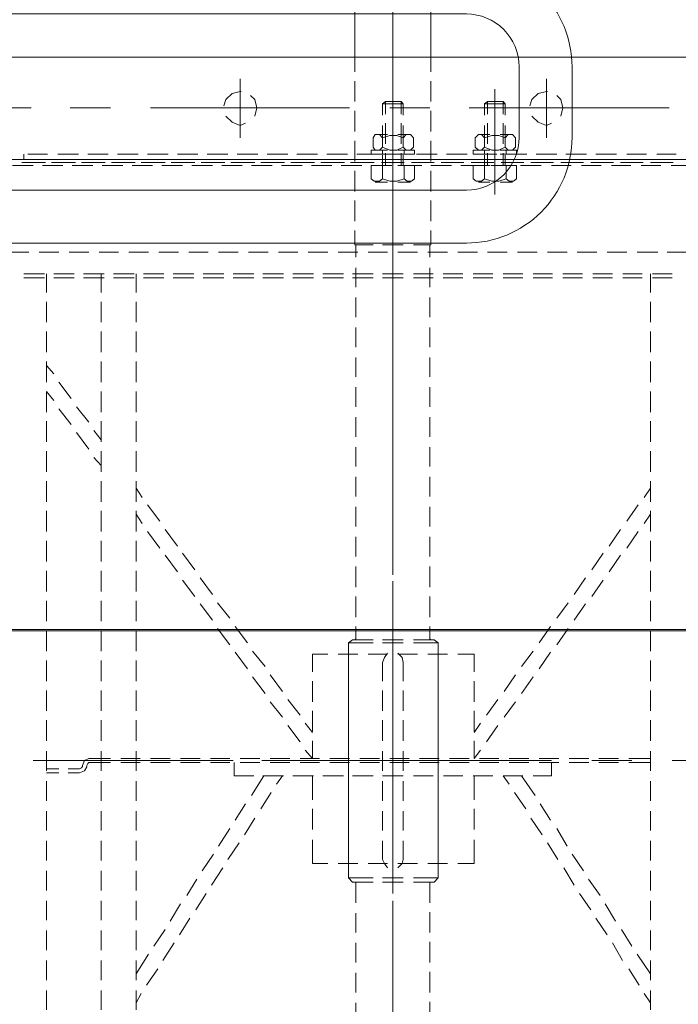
# Model space of a CAD drawing. Header units: millimetres. Extents: x -410 to 72073, y -3152 to 13830.
# Tile 45 of 92: x 15138 to 15325, y 5214 to 5493. Entities that reach past the tile are written whole.
import ezdxf
from ezdxf.enums import TextEntityAlignment as Align

# ---------------------------------------------------------------- set-up
doc = ezdxf.new("R2010")
doc.units = ezdxf.units.MM
for name, color, linetype, lineweight, true_color in [('A-CEILING-01', 7, 'Continuous', 5, 0xd56ca8), ('A-CEILING-05', 7, 'Continuous', 5, 0x139b48), ('M-MEP-ELLG-LIGHT', 5, 'Continuous', 15, 0x0000ff)]:
    doc.layers.add(name, color=color, linetype=linetype, lineweight=lineweight, true_color=true_color)
doc.layers.add('A-LIGHT', color=1, linetype='Continuous', lineweight=5)
doc.layers.add('ACMV-EQP-CHW', color=30, linetype='Continuous', true_color=0xff7f00)
doc.layers.add('RCP LAYOUT', color=9, linetype='Continuous', true_color=0x808080)
doc.styles.get("Standard").update_dxf_attribs({"font": 'arial.ttf'})

# ---------------------------------------------------------------- blocks, each defined once
blk = doc.blocks.new('LIGHT-600X600MM')
at = {"color": 0}
blk.add_lwpolyline([(-300, 300), (-300, -300), (300, -300), (300, 300)], close=True, dxfattribs=at)
for points in [[(-165, -160), (-165, -140, -0.414214), (-135, -110), (135, -110, -0.414214), (165, -140), (165, -160, -0.414214), (135, -190), (-135, -190, -0.414214)], [(-150, -160), (-150, -140, -0.414214), (-135, -125), (135, -125, -0.414214), (150, -140), (150, -160, -0.414214), (135, -175), (-135, -175, -0.414214)]]:
    blk.add_lwpolyline(points, format="xyb", close=True, dxfattribs=at)
blk.add_attdef('E', text='', height=100).set_placement((400, 250), align=Align.MIDDLE_CENTER)
blk = doc.blocks.new('A$C98a85b24')
at = {"layer": 'M-MEP-ELLG-LIGHT', "color": 8, "true_color": 0x808080}
blk.add_blockref('LIGHT-600X600MM', (10939.99, 5619.99), dxfattribs=at)
blk = doc.blocks.new('A$C9bf954c9')
at = {"layer": 'A-CEILING-01', "true_color": 0x808080}
h = blk.add_hatch(dxfattribs=at)
h.set_pattern_fill('ANSI37', color=8, scale=2000)
h.set_pattern_definition([(45, (0, 0), (-176.7767, 176.7767), []), (135, (0, 0), (-176.7767, -176.7767), [])])
edge = h.paths.add_edge_path()
edge.add_line((17350, 13380), (12020, 13380))
edge.add_line((12020, 13380), (12020, 13280))
edge.add_line((12020, 13280), (11820, 13280))
edge.add_line((11820, 13280), (11820, 13380))
edge.add_line((11820, 13380), (6090, 13380))
edge.add_line((6090, 13380), (6090, 13280))
edge.add_line((6090, 13280), (5890, 13280))
edge.add_line((5890, 13280), (5890, 13380))
edge.add_line((5890, 13380), (350, 13380))
edge.add_line((350, 13380), (200, 13380))
edge.add_line((200, 13380), (200, 4520))
edge.add_line((200, 4520), (650, 4520))
edge.add_line((650, 4520), (650, 4220))
edge.add_line((650, 4220), (200, 4220))
edge.add_line((200, 4220), (200, 3270))
edge.add_line((200, 3270), (3945, 3270))
edge.add_line((3945, 3270), (3945, 3920))
edge.add_line((3945, 3920), (6135, 3920))
edge.add_line((6135, 3920), (6135, 3270))
edge.add_line((6135, 3270), (9805, 3270))
edge.add_line((9805, 3270), (9805, 3070))
edge.add_line((9805, 3070), (10125.7, 3070))
edge.add_line((10125.7, 3070), (10125.7, 3423))
edge.add_line((10125.7, 3423), (11242.06, 4539.36))
edge.add_line((11242.06, 4539.36), (10770.13, 5011.3))
edge.add_line((10770.13, 5011.3), (11904.42, 6145.58))
edge.add_line((11904.42, 6145.58), (14298.83, 8540))
edge.add_line((14298.83, 8540), (14450, 8540))
edge.add_line((14450, 8540), (14450, 9620))
edge.add_line((14450, 9620), (14450, 12330))
edge.add_arc((15200, 12330), 750, 90, 180, ccw=False)
edge.add_line((15200, 13080), (17350, 13080))
edge.add_line((17350, 13080), (17350, 13380))
h.paths.add_polyline_path([(5890.13, 11294.23), (6090.12, 11294.23), (6090.12, 11094.22), (5890.13, 11094.22)], flags=16)
h.paths.add_polyline_path([(5890.13, 9330), (6090.12, 9330), (6090.12, 9129.99), (5890.13, 9129.99)], flags=16)
h.paths.add_polyline_path([(5890, 8418.41), (6090, 8418.41), (6090, 8218.41), (5890, 8218.41)], flags=16)
h.paths.add_polyline_path([(5890, 6030), (6090, 6030), (6090, 5829.99), (5890, 5829.99)], flags=16)
h.paths.add_polyline_path([(11820, 8418.41), (12020, 8418.41), (12020, 8218.41), (11820, 8218.41)], flags=16)
h.paths.add_polyline_path([(11820, 9330), (12020, 9330), (12020, 9129.99), (11820, 9129.99)], flags=16)
h.paths.add_polyline_path([(11820.13, 11294.23), (12020.12, 11294.23), (12020.12, 11094.22), (11820.13, 11094.22)], flags=16)
at = {"layer": 'A-CEILING-05', "true_color": 0x808080}
h = blk.add_hatch(dxfattribs=at)
h.set_pattern_fill('_USER', color=8, scale=600, double=1, pattern_type=0)
h.set_pattern_definition([(0, (17230, 9520), (0, 600), []), (90, (17230, 9520), (-600, 4e-14), [])])
h.paths.add_polyline_path([(15490.92, 3520), (14590, 3520), (14590, 9520), (17230, 9520), (17230, 3520), (16390.92, 3520)])
at = {"layer": 'A-LIGHT', "color": 8, "true_color": 0x808080}
blk.add_blockref('A$C98a85b24', (4190, 0), dxfattribs=at)
blk = doc.blocks.new('A$C256bf26b')
blk.add_blockref('A$C9bf954c9', (0, 0))
blk = doc.blocks.new('AHU-7.5TR-CARRIER')
at = {"layer": 'ACMV-EQP-CHW', "lineweight": 15}
for points in [[(-284.79, -213.55), (-284.79, -621.93)], [(-255.82, -213.55), (-255.82, -621.93)], [(-255.82, -624.27), (-255.82, -213.84)], [(-85.28, -300.13), (-85.28, -356.6)], [(-254.07, -351.33), (-254.07, -356.89)], [(-229.5, -352.21), (-229.5, -358.06)], [(-270.44, -357.47), (-270.44, -414.23)], [(-257.3, -355.43), (-257.3, -360.99)], [(-254.95, -356.31), (-254.95, -361.87)], [(-254.95, -362.74), (-254.95, -357.18)], [(-223.35, -356.6), (-223.35, -362.16)], [(-222.19, -356.6), (-222.19, -362.16)], [(-254.07, -359.81), (-254.07, -365.38)], [(-229.5, -360.69), (-229.5, -366.54)], [(-223.35, -362.74), (-218.09, -362.74)], [(-215.45, -362.74), (-209.61, -362.74)], [(-206.97, -362.74), (-201.12, -362.74)], [(-198.48, -362.74), (-192.64, -362.74)], [(-190, -362.74), (-184.15, -362.74)], [(-181.53, -362.74), (-175.67, -362.74)], [(-173.04, -362.74), (-167.19, -362.74)], [(-164.55, -362.74), (-158.71, -362.74)], [(-159.87, -364.5), (-162.5, -362.74)], [(-156.07, -362.74), (-150.22, -362.74)], [(-152.56, -364.5), (-155.19, -362.74)], [(-147.59, -362.74), (-141.74, -362.74)], [(-139.11, -362.74), (-133.26, -362.74)], [(-130.62, -362.74), (-124.77, -362.74)], [(-122.14, -362.74), (-116.29, -362.74)], [(-113.66, -362.74), (-107.8, -362.74)], [(-105.18, -362.74), (-99.32, -362.74)], [(-96.69, -362.74), (-90.84, -362.74)], [(-87.92, -362.74), (-82.35, -362.74)], [(-85.87, -362.74), (-85.87, -368.89)], [(-84.69, -362.74), (-84.69, -368.89)], [(-79.43, -362.74), (-73.87, -362.74)], [(-70.94, -362.74), (-65.39, -362.74)], [(-62.46, -362.74), (-56.91, -362.74)], [(-53.97, -362.74), (-48.42, -362.74)], [(-45.5, -362.74), (-39.94, -362.74)], [(-37.01, -362.74), (-31.46, -362.74)], [(-30.28, -366.54), (-24.73, -362.74)], [(-28.53, -362.74), (-22.97, -362.74)], [(-20.05, -362.74), (-14.49, -362.74)], [(-19.17, -364.5), (-16.54, -362.74)], [(-257.3, -363.91), (-257.3, -369.47)], [(-254.95, -364.79), (-254.95, -370.35)], [(-254.95, -371.23), (-254.95, -365.67)], [(-223.35, -365.08), (-223.35, -370.64)], [(-222.19, -365.08), (-222.19, -370.64)], [(-26.19, -368.89), (-21.5, -365.96)], [(-254.07, -368.3), (-254.07, -373.86)], [(-153.15, -369.47), (-157.83, -366.25)], [(-145.54, -369.47), (-150.22, -366.25)], [(-85.28, -368.01), (-85.28, -379.42)], [(-37.31, -370.93), (-32.62, -368)], [(-229.5, -369.47), (-229.5, -375.03)], [(-146.13, -374.44), (-150.81, -371.23)], [(-138.82, -374.44), (-143.49, -371.23)], [(-33.5, -373.56), (-28.53, -370.65)], [(-257.3, -372.4), (-257.3, -378.25)], [(-254.95, -373.27), (-254.95, -378.83)], [(-254.95, -379.71), (-254.95, -374.15)], [(-223.35, -373.56), (-223.35, -379.12)], [(-222.19, -373.56), (-222.19, -379.12)], [(-85.87, -371.8), (-85.87, -377.38)], [(-84.69, -371.8), (-84.69, -377.38)], [(-44.61, -375.61), (-39.65, -372.69)], [(-254.07, -376.79), (-254.07, -382.34)], [(-139.39, -379.42), (-144.08, -376.2)], [(-131.8, -379.42), (-136.47, -376.2)], [(-51.63, -380.3), (-46.96, -377.07)], [(-40.52, -378.24), (-35.85, -375.03)], [(-229.5, -377.95), (-229.5, -383.51)], [(-47.54, -382.93), (-42.86, -379.71)], [(-257.3, -380.88), (-257.3, -386.73)], [(-254.95, -381.76), (-254.95, -387.32)], [(-254.95, -388.19), (-254.95, -382.64)], [(-223.35, -382.05), (-223.35, -387.61)], [(-222.19, -382.05), (-222.19, -387.61)], [(-132.38, -384.39), (-137.06, -381.17)], [(-125.07, -384.39), (-129.75, -381.17)], [(-85.87, -380.29), (-85.87, -385.85)], [(-84.69, -380.29), (-84.69, -385.85)], [(-58.66, -384.98), (-53.98, -381.76)], [(-254.07, -385.26), (-254.07, -390.82)], [(-54.86, -387.32), (-49.88, -384.39)], [(-268.11, -388.19), (-270.44, -387.61), (-272.79, -388.19), (-273.96, -389.37)], [(-229.5, -386.44), (-229.5, -391.99)], [(-125.65, -389.37), (-130.03, -386.14)], [(-118.05, -389.37), (-122.72, -386.14)], [(-65.97, -389.37), (-60.99, -386.44)], [(-268.11, -396.38), (-266.36, -394.63), (-265.49, -392.29), (-266.06, -390.82)], [(-257.3, -389.37), (-257.3, -395.21)], [(-254.95, -390.24), (-254.95, -395.8)], [(-223.35, -390.53), (-223.35, -396.09)], [(-222.19, -390.53), (-222.19, -396.09)], [(-85.87, -388.78), (-85.87, -394.34)], [(-85.28, -390.82), (-85.28, -447.29)], [(-84.69, -388.78), (-84.69, -394.34)], [(-84.69, -390.82), (-80.89, -390.82), (-80.89, -396.09)], [(-61.88, -391.99), (-57.2, -389.07)], [(-278.65, -392.29), (-261.97, -392.29)], [(-275.13, -392), (-275.13, -392.29), (-274.54, -394.63), (-272.79, -396.39), (-271.05, -396.97)], [(-254.95, -396.68), (-254.95, -391.12)], [(-254.07, -393.75), (-254.07, -399.61)], [(-118.62, -394.34), (-123.31, -391.12)], [(-111.31, -394.34), (-116, -391.12)], [(-72.99, -394.05), (-68.32, -391.12)], [(-68.89, -396.68), (-64.22, -393.46)], [(-229.5, -394.93), (-229.5, -400.48)], [(-111.9, -399.31), (-116.29, -396.09)], [(-104.29, -399.31), (-108.97, -396.09)], [(-80.89, -399.31), (-75.34, -395.51)], [(-257.3, -397.84), (-257.3, -403.7)], [(-254.95, -398.72), (-254.95, -404.29)], [(-223.35, -399.02), (-223.35, -404.58)], [(-222.19, -399.02), (-222.19, -404.58)], [(-85.87, -397.26), (-85.87, -402.82)], [(-84.69, -397.26), (-84.69, -402.82)], [(-80.89, -399.02), (-80.89, -404.58)], [(-76.21, -401.35), (-71.53, -398.14)], [(-261.97, -403.98), (-262.85, -403.11), (-262.85, -401.94), (-261.97, -401.06)], [(-262.85, -405.45), (-262.85, -402.23)], [(-259.34, -401.06), (-258.46, -401.94), (-258.46, -403.11), (-259.34, -403.99), (-258.46, -405.75), (-258.46, -407.79), (-259.34, -409.84), (-258.46, -410.72), (-258.46, -411.6), (-259.34, -412.47), (-261.97, -412.47)], [(-261.97, -401.06), (-259.34, -401.06)], [(-258.46, -400.77), (-258.46, -405.45)], [(-258.46, -400.77), (-257.3, -400.77)], [(-258.46, -405.45), (-258.46, -402.23)], [(-257.29, -405.45), (-257.29, -400.77)], [(-254.95, -405.16), (-254.95, -399.61)], [(-254.07, -405.45), (-254.07, -400.77)], [(-250.27, -400.77), (-254.07, -400.77)], [(-254.07, -402.24), (-254.07, -408.08)], [(-250.27, -403.7), (-249.69, -402.82), (-249.69, -401.65), (-250.27, -400.77)], [(-249.39, -405.45), (-249.39, -401.94)], [(-104.87, -404.29), (-109.56, -401.07)], [(-97.57, -404.29), (-101.95, -401.07)], [(-271.62, -409.84), (-271.62, -403.98), (-272.21, -404.58)], [(-268.7, -404.58), (-272.21, -404.58)], [(-271.62, -409.84), (-272.21, -408.96), (-272.21, -404.58)], [(-268.41, -403.98), (-271.62, -403.98)], [(-260.22, -404.58), (-266.07, -404.58)], [(-259.92, -403.98), (-265.49, -403.98)], [(-259.34, -403.98), (-261.97, -403.98), (-262.56, -405.75), (-262.56, -407.8), (-261.97, -409.84), (-259.34, -409.84)], [(-257.3, -403.69), (-258.46, -403.69)], [(-254.07, -404.58), (-257.59, -404.58)], [(-254.07, -403.98), (-257, -403.98)], [(-250.27, -409.84), (-249.69, -407.8), (-249.69, -405.75), (-250.27, -403.7), (-254.07, -403.7)], [(-229.5, -403.41), (-229.5, -408.97)], [(-85.28, -402.52), (-85.28, -473.03)], [(-80.89, -404.58), (-78.56, -402.82)], [(-245.89, -406.92), (-275.72, -406.92)], [(-262.85, -406.91), (-250.26, -406.91)], [(-253.78, -406.92), (-261.97, -406.92)], [(-257.3, -406.33), (-257.3, -412.18)], [(-254.95, -407.21), (-254.95, -412.77)], [(-223.35, -407.5), (-223.35, -413.06)], [(-222.19, -407.5), (-222.19, -413.06)], [(-98.15, -409.25), (-102.54, -406.04)], [(-90.54, -409.25), (-95.23, -406.04)], [(-85.87, -405.75), (-85.87, -411.31)], [(-84.69, -405.75), (-84.69, -411.31)], [(-80.89, -407.5), (-80.89, -413.06)], [(-268.7, -408.96), (-272.21, -408.96)], [(-268.41, -409.84), (-271.62, -409.84)], [(-260.21, -408.96), (-266.06, -408.96)], [(-259.92, -409.84), (-265.49, -409.84)], [(-262.85, -411.31), (-262.85, -408.38)], [(-261.97, -412.47), (-262.85, -411.6), (-262.85, -410.72), (-261.97, -409.84)], [(-258.46, -408.38), (-258.46, -413.06)], [(-258.46, -411.31), (-258.46, -408.38)], [(-257.3, -409.84), (-258.46, -409.84)], [(-254.07, -408.96), (-257.58, -408.96)], [(-257.29, -413.06), (-257.29, -408.38)], [(-254.07, -409.84), (-257, -409.84)], [(-254.95, -413.64), (-254.95, -408.08)], [(-254.07, -413.06), (-254.07, -408.38)], [(-254.07, -409.84), (-250.27, -409.84), (-249.69, -410.72), (-249.69, -412.18), (-250.27, -413.06), (-254.07, -413.06)], [(-249.39, -411.6), (-249.39, -408.38)], [(-258.46, -413.06), (-257.3, -413.06)], [(-254.07, -410.72), (-254.07, -416.57)], [(-229.5, -411.89), (-229.5, -417.44)], [(-115.41, -412.77), (-115.41, -417.44)], [(-115.41, -412.77), (-110.44, -412.77)], [(-107.8, -412.77), (-101.95, -412.77)], [(-99.32, -412.77), (-93.48, -412.77)], [(-93.18, -412.77), (-95.82, -411.01)], [(-90.84, -412.77), (-85.87, -412.77)], [(-85.87, -412.77), (-88.2, -411.01)], [(-80.89, -412.77), (-74.16, -412.77)], [(-71.53, -412.77), (-65.68, -412.77)], [(-62.75, -412.77), (-56.02, -412.77)], [(-56.03, -412.77), (-56.03, -417.44)], [(-257.3, -414.82), (-257.3, -420.66)], [(-254.95, -415.69), (-254.95, -421.25)], [(-223.35, -415.98), (-223.35, -421.55)], [(-222.19, -415.98), (-222.19, -421.55)], [(-85.87, -414.23), (-85.87, -419.79)], [(-84.69, -414.23), (-84.69, -419.79)], [(-80.89, -415.98), (-80.89, -421.54)], [(-254.95, -422.13), (-254.95, -416.57)], [(-254.07, -419.2), (-254.07, -425.05)], [(-229.5, -420.37), (-229.5, -425.93)], [(-115.41, -420.37), (-115.41, -425.93)], [(-56.03, -420.37), (-56.03, -425.93)], [(-257.3, -423.3), (-257.3, -429.14)], [(-254.95, -424.18), (-254.95, -429.73)], [(-223.35, -424.47), (-223.35, -430.03)], [(-222.19, -424.47), (-222.19, -430.03)], [(-118.62, -423.01), (-119.51, -424.18), (-119.51, -430.03)], [(-112.19, -423.01), (-118.62, -423.01)], [(-118.62, -423.01), (-118.62, -430.03)], [(-115.41, -423.01), (-108.39, -423.01)], [(-103.72, -423.01), (-109.27, -423.01)], [(-105.75, -423.01), (-99.91, -423.01)], [(-95.23, -423.01), (-100.79, -423.01)], [(-96.98, -423.01), (-91.42, -423.01)], [(-86.74, -423.01), (-92.3, -423.01)], [(-88.5, -423.01), (-82.94, -423.01)], [(-85.87, -422.71), (-85.87, -428.27)], [(-84.69, -422.71), (-84.69, -428.27)], [(-78.25, -423.01), (-83.82, -423.01)], [(-80.89, -424.47), (-80.89, -430.03)], [(-80.01, -423.01), (-74.46, -423.01)], [(-69.78, -423.01), (-75.33, -423.01)], [(-71.53, -423.01), (-65.97, -423.01)], [(-61.3, -423.01), (-66.85, -423.01)], [(-63.05, -423.01), (-56.03, -423.01)], [(-51.94, -430.03), (-51.94, -423.01), (-58.37, -423.01)], [(-51.94, -423.01), (-50.76, -424.18), (-50.76, -430.03)], [(-284.79, -425.05), (-311.12, -425.05)], [(-280.69, -425.05), (-284.79, -425.05)], [(-272.21, -425.05), (-278.06, -425.05)], [(-270.44, -425.34), (-270.44, -436.76)], [(-263.72, -425.05), (-269.57, -425.05)], [(-255.24, -425.05), (-261.09, -425.05)], [(-254.95, -430.61), (-254.95, -425.05)], [(-246.76, -425.05), (-252.61, -425.05)], [(-238.27, -425.05), (-244.13, -425.05)], [(-231.26, -425.34), (-231.54, -425.34), (-231.54, -425.05), (-235.64, -425.05)], [(-231.54, -430.03), (-231.54, -425.05)], [(-228.04, -425.34), (-231.25, -425.34)], [(-219.55, -425.34), (-225.1, -425.34)], [(-211.07, -425.34), (-216.63, -425.34)], [(-202.59, -425.34), (-208.15, -425.34)], [(-194.1, -425.34), (-199.66, -425.34)], [(-185.62, -425.34), (-191.17, -425.34)], [(-177.13, -425.34), (-182.7, -425.34)], [(-168.65, -425.34), (-174.21, -425.34)], [(-160.17, -425.34), (-165.73, -425.34)], [(-151.68, -425.34), (-157.24, -425.34)], [(-143.2, -425.34), (-148.76, -425.34)], [(-134.42, -425.34), (-140.28, -425.34)], [(-125.95, -425.34), (-131.8, -425.34)], [(-119.51, -425.06), (-119.8, -425.34), (-120.08, -425.34), (-123.31, -425.34)], [(-50.76, -425.05), (-50.76, -425.34), (-50.47, -425.34)], [(-44.91, -425.34), (-50.47, -425.34)], [(-36.43, -425.34), (-42.27, -425.34)], [(-27.94, -425.34), (-33.79, -425.34)], [(-19.46, -425.34), (-25.31, -425.34)], [(-10.98, -425.34), (-16.83, -425.34)], [(-261.97, -432.95), (-262.85, -432.07), (-262.85, -430.9), (-261.97, -430.03)], [(-259.34, -430.03), (-258.46, -430.9), (-258.46, -432.07), (-259.34, -432.95), (-258.46, -434.7), (-258.46, -436.76), (-259.34, -438.81), (-258.46, -439.68), (-258.46, -440.85), (-259.34, -441.44), (-261.97, -441.44)], [(-261.97, -430.03), (-259.34, -430.03)], [(-258.46, -429.73), (-258.46, -434.41)], [(-258.46, -429.73), (-257.3, -429.73)], [(-257.29, -434.41), (-257.29, -429.73)], [(-254.07, -427.68), (-254.07, -433.54)], [(-254.07, -434.41), (-254.07, -429.73)], [(-250.27, -429.73), (-254.07, -429.73)], [(-250.27, -432.66), (-249.69, -431.78), (-249.69, -430.61), (-250.27, -429.73)], [(-229.5, -428.85), (-229.5, -434.41)], [(-115.41, -428.86), (-115.41, -434.41)], [(-56.03, -428.86), (-56.03, -434.41)], [(-271.62, -438.81), (-271.62, -432.95), (-272.21, -433.54)], [(-268.41, -432.95), (-271.62, -432.95)], [(-259.92, -432.95), (-265.49, -432.95)], [(-262.85, -434.41), (-262.85, -431.2)], [(-259.34, -432.95), (-261.97, -432.95), (-262.56, -434.7), (-262.56, -436.76), (-261.97, -438.81), (-259.34, -438.81)], [(-258.46, -434.41), (-258.46, -431.2)], [(-257.3, -432.66), (-258.46, -432.66)], [(-257.3, -431.78), (-257.3, -437.63)], [(-254.07, -432.95), (-257, -432.95)], [(-254.95, -432.66), (-254.95, -438.51)], [(-250.27, -438.81), (-249.69, -436.76), (-249.69, -434.7), (-250.27, -432.66), (-254.07, -432.66)], [(-249.39, -434.41), (-249.39, -430.9)], [(-231.54, -438.8), (-231.54, -432.95)], [(-223.35, -432.95), (-223.35, -438.81)], [(-222.19, -432.95), (-222.19, -438.81)], [(-119.51, -432.95), (-119.51, -438.81)], [(-118.62, -432.95), (-118.62, -438.8)], [(-113.08, -432.95), (-114.54, -433.24), (-115.7, -434.41)], [(-107.8, -432.95), (-113.08, -432.95)], [(-99.32, -432.95), (-105.17, -432.95)], [(-90.84, -432.95), (-96.69, -432.95)], [(-82.35, -432.95), (-87.92, -432.95)], [(-85.87, -431.2), (-85.87, -436.76)], [(-84.69, -431.2), (-84.69, -436.76)], [(-80.89, -432.95), (-80.89, -438.81)], [(-73.87, -432.95), (-79.43, -432.95)], [(-65.39, -432.95), (-70.94, -432.95)], [(-57.2, -432.95), (-62.46, -432.95)], [(-54.86, -434.41), (-56.03, -433.24), (-57.2, -432.95)], [(-51.94, -432.95), (-51.94, -438.8)], [(-50.76, -432.95), (-50.76, -438.81)], [(-268.7, -433.54), (-272.21, -433.54)], [(-271.62, -438.8), (-272.21, -437.93), (-272.21, -433.54)], [(-260.22, -433.54), (-266.07, -433.54)], [(-254.07, -433.54), (-257.59, -433.54)], [(-254.95, -439.09), (-254.95, -433.54)], [(-306.43, -435.88), (-234.18, -435.88)], [(-228.63, -435.87), (-285.37, -435.87)], [(-245.89, -435.87), (-275.72, -435.87)], [(-272.21, -435.87), (-223.07, -435.87)], [(-268.7, -437.93), (-272.21, -437.93)], [(-266.65, -435.87), (-237.98, -435.87)], [(-260.21, -437.93), (-266.06, -437.93)], [(-262.85, -440.27), (-262.85, -437.34)], [(-253.78, -435.87), (-261.97, -435.87)], [(-258.46, -437.34), (-258.46, -442.02)], [(-258.46, -440.27), (-258.46, -437.34)], [(-254.07, -437.93), (-257.58, -437.93)], [(-257.29, -442.02), (-257.29, -437.34)], [(-254.07, -436.17), (-254.07, -442.02)], [(-254.07, -442.02), (-254.07, -437.34)], [(-249.39, -440.85), (-249.39, -437.34)], [(-229.5, -437.34), (-229.5, -442.9)], [(-226.87, -435.87), (-215.45, -435.87)], [(-223.35, -435.87), (-215.45, -435.87)], [(-206.09, -435.87), (-217.22, -435.87)], [(-213.12, -435.87), (-210.78, -435.87)], [(-208.73, -435.87), (-197.32, -435.87)], [(-204.04, -435.87), (-147.59, -435.87)], [(-194.98, -435.87), (-192.64, -435.87)], [(-137.93, -435.87), (-194.69, -435.87)], [(-190.59, -435.87), (-179.19, -435.87)], [(-176.84, -435.87), (-174.8, -435.87)], [(-172.45, -435.87), (-161.04, -435.87)], [(-158.71, -435.87), (-156.65, -435.87)], [(-154.32, -435.87), (-142.91, -435.87)], [(-140.57, -435.87), (-138.52, -435.87)], [(-136.17, -435.87), (-124.77, -435.87)], [(-136.17, -435.87), (-124.77, -435.87)], [(-115.41, -435.87), (-126.82, -435.87)], [(-122.73, -435.87), (-120.39, -435.87)], [(-118.05, -435.87), (-106.63, -435.87)], [(-115.7, -437.34), (-114.53, -438.22), (-113.07, -438.8)], [(-115.41, -437.34), (-115.41, -442.9)], [(-113.65, -435.87), (-56.91, -435.87)], [(-104.59, -435.87), (-102.25, -435.87)], [(-47.54, -435.87), (-104, -435.87)], [(-99.91, -435.87), (-88.5, -435.87)], [(-86.46, -435.87), (-84.11, -435.87)], [(-81.77, -435.87), (-70.66, -435.87)], [(-68.32, -435.87), (-65.97, -435.87)], [(-63.64, -435.87), (-52.51, -435.87)], [(-54.86, -437.34), (-56.02, -438.21), (-57.2, -438.81), (-62.46, -438.81)], [(-56.03, -437.34), (-56.03, -442.9)], [(-50.17, -435.87), (-47.83, -435.87)], [(-45.5, -435.87), (-34.38, -435.87)], [(-45.5, -435.87), (-34.38, -435.87)], [(-25.01, -435.87), (-36.14, -435.87)], [(-32.04, -435.87), (-29.69, -435.87)], [(-27.36, -435.87), (-16.24, -435.87)], [(-22.97, -435.87), (33.78, -435.87)], [(-268.41, -438.81), (-271.62, -438.81)], [(-259.92, -438.81), (-265.49, -438.81)], [(-261.97, -441.43), (-262.85, -440.85), (-262.85, -439.68), (-261.97, -438.81)], [(-257.3, -438.8), (-258.46, -438.8)], [(-257.3, -440.27), (-257.3, -446.12)], [(-254.07, -438.81), (-257, -438.81)], [(-254.95, -441.14), (-254.95, -447)], [(-254.07, -438.8), (-250.27, -438.8), (-249.69, -439.68), (-249.69, -441.14), (-250.27, -442.02), (-254.07, -442.02)], [(-107.8, -438.81), (-113.08, -438.81)], [(-99.32, -438.81), (-105.17, -438.81)], [(-90.84, -438.81), (-96.69, -438.81)], [(-82.35, -438.81), (-87.92, -438.81)], [(-85.87, -439.68), (-85.87, -445.23)], [(-84.69, -439.68), (-84.69, -445.23)], [(-73.87, -438.81), (-79.43, -438.81)], [(-65.39, -438.81), (-70.94, -438.81)], [(-258.46, -442.02), (-257.3, -442.02)], [(-254.95, -447.87), (-254.95, -442.02)], [(-231.54, -441.43), (-231.54, -446.7), (-235.64, -446.7)], [(-223.35, -441.43), (-223.35, -447.29)], [(-222.19, -441.43), (-222.19, -447.29)], [(-119.51, -441.43), (-119.51, -447.29), (-118.62, -448.46)], [(-118.62, -441.43), (-118.62, -448.46)], [(-80.89, -441.44), (-80.89, -447.29)], [(-51.94, -441.43), (-51.94, -448.46)], [(-50.76, -441.43), (-50.76, -447.29)], [(-284.79, -446.7), (-311.12, -446.7)], [(-280.69, -446.7), (-284.79, -446.7)], [(-272.21, -446.7), (-278.06, -446.7)], [(-263.72, -446.7), (-269.57, -446.7)], [(-255.24, -446.7), (-261.09, -446.7)], [(-254.07, -444.65), (-254.07, -450.5)], [(-246.76, -446.7), (-252.61, -446.7)], [(-238.27, -446.7), (-244.13, -446.7)], [(-231.25, -446.41), (-231.54, -446.41), (-231.54, -446.7)], [(-228.04, -446.41), (-231.25, -446.41)], [(-229.5, -445.82), (-229.5, -451.38)], [(-219.55, -446.41), (-225.1, -446.41)], [(-211.07, -446.41), (-216.63, -446.41)], [(-202.59, -446.41), (-208.15, -446.41)], [(-194.1, -446.41), (-199.66, -446.41)], [(-185.62, -446.41), (-191.17, -446.41)], [(-177.13, -446.41), (-182.7, -446.41)], [(-168.65, -446.41), (-174.21, -446.41)], [(-160.17, -446.41), (-165.73, -446.41)], [(-151.68, -446.41), (-157.24, -446.41)], [(-143.2, -446.41), (-148.76, -446.41)], [(-134.42, -446.41), (-140.28, -446.41)], [(-125.95, -446.41), (-131.8, -446.41)], [(-120.08, -446.41), (-123.31, -446.41)], [(-119.51, -446.7), (-119.8, -446.41), (-120.09, -446.41)], [(-115.41, -445.82), (-115.41, -451.38)], [(-56.03, -445.82), (-56.03, -451.38)], [(-50.47, -446.41), (-50.76, -446.41), (-50.76, -446.7)], [(-44.91, -446.41), (-50.47, -446.41)], [(-36.43, -446.4), (-41.99, -446.4)], [(-27.94, -446.4), (-33.5, -446.4)], [(-19.46, -446.4), (-25.01, -446.4)], [(-10.98, -446.4), (-16.53, -446.4)], [(-270.44, -448.16), (-270.44, -504.63)], [(-257.3, -448.75), (-257.3, -454.6)], [(-254.95, -449.62), (-254.95, -455.48)], [(-112.19, -448.46), (-118.62, -448.46)], [(-115.41, -448.46), (-108.39, -448.46)], [(-103.72, -448.46), (-109.27, -448.46)], [(-105.75, -448.46), (-99.91, -448.46)], [(-95.23, -448.46), (-100.79, -448.46)], [(-96.98, -448.46), (-91.42, -448.46)], [(-86.74, -448.46), (-92.3, -448.46)], [(-88.5, -448.46), (-82.94, -448.46)], [(-85.87, -448.16), (-85.87, -453.72)], [(-84.69, -448.16), (-84.69, -453.72)], [(-78.25, -448.46), (-83.82, -448.46)], [(-80.01, -448.46), (-74.46, -448.46)], [(-69.78, -448.46), (-75.33, -448.46)], [(-71.53, -448.46), (-65.97, -448.46)], [(-61.3, -448.46), (-66.85, -448.46)], [(-63.05, -448.46), (-56.03, -448.46)], [(-51.94, -448.46), (-58.37, -448.46)], [(-50.76, -447.29), (-51.94, -448.46)], [(-254.95, -456.35), (-254.95, -450.5)], [(-223.35, -449.92), (-223.35, -455.77)], [(-222.19, -449.92), (-222.19, -455.77)], [(-80.89, -449.92), (-80.89, -455.77)], [(-254.07, -453.14), (-254.07, -458.99)], [(-229.5, -454.31), (-229.5, -459.86)], [(-115.41, -454.31), (-115.41, -458.69)], [(-56.03, -454.31), (-56.03, -458.69)], [(-257.3, -457.23), (-257.3, -463.08)], [(-254.95, -458.11), (-254.95, -463.96)], [(-85.87, -456.65), (-85.87, -462.2)], [(-84.69, -456.65), (-84.69, -462.2)], [(-254.95, -464.84), (-254.95, -458.99)], [(-223.35, -458.4), (-223.35, -464.25)], [(-222.19, -458.4), (-222.19, -464.25)], [(-115.41, -458.69), (-110.44, -458.69)], [(-107.8, -458.69), (-101.95, -458.69)], [(-99.32, -458.69), (-93.47, -458.69)], [(-93.18, -458.69), (-95.82, -460.75)], [(-90.84, -458.69), (-85.87, -458.69)], [(-85.87, -458.69), (-88.2, -460.75)], [(-85.28, -458.69), (-85.28, -469.81)], [(-80.89, -458.4), (-80.89, -464.26)], [(-80.89, -458.69), (-74.16, -458.69)], [(-71.53, -458.69), (-65.68, -458.69)], [(-62.75, -458.69), (-56.02, -458.69)], [(-254.07, -461.62), (-254.07, -467.47)], [(-229.5, -462.79), (-229.5, -468.35)], [(-98.15, -462.2), (-102.54, -465.72)], [(-90.54, -462.2), (-95.23, -465.72)], [(-257.3, -465.72), (-257.3, -471.57)], [(-85.87, -465.13), (-85.87, -470.69)], [(-84.69, -465.13), (-84.69, -470.69)], [(-254.95, -466.59), (-254.95, -472.44)], [(-254.95, -473.33), (-254.95, -467.47)], [(-223.35, -466.88), (-223.35, -472.74)], [(-222.19, -466.88), (-222.19, -472.74)], [(-104.87, -467.18), (-109.56, -470.69)], [(-97.57, -467.18), (-101.95, -470.69)], [(-80.89, -466.88), (-80.89, -472.74)], [(-80.89, -467.18), (-78.56, -468.93)], [(-254.07, -470.11), (-254.07, -475.95)], [(-229.5, -471.28), (-229.5, -476.83)], [(-76.21, -470.39), (-71.53, -473.32)], [(-268.11, -475.08), (-270.44, -474.49), (-272.79, -475.08), (-273.96, -476.24)], [(-257.3, -474.2), (-257.3, -480.05)], [(-111.9, -472.15), (-116.29, -475.66)], [(-104.29, -472.15), (-108.97, -475.66)], [(-85.87, -473.61), (-85.87, -479.17)], [(-84.69, -473.61), (-84.69, -479.17)], [(-80.89, -472.45), (-75.34, -475.95)], [(-268.11, -483.27), (-266.36, -481.51), (-265.49, -479.17), (-266.06, -477.71)], [(-254.95, -475.08), (-254.95, -480.92)], [(-254.95, -481.81), (-254.95, -475.95)], [(-223.35, -475.37), (-223.35, -481.22)], [(-222.19, -475.37), (-222.19, -481.22)], [(-118.62, -477.12), (-123.31, -480.64)], [(-111.31, -477.12), (-116, -480.64)], [(-80.89, -475.37), (-80.89, -480.92)], [(-72.99, -477.71), (-68.32, -480.63)], [(-68.89, -475.08), (-64.22, -478.01)], [(-278.65, -479.17), (-261.97, -479.17)], [(-275.13, -478.88), (-275.13, -479.17), (-274.54, -481.51), (-272.79, -483.27), (-271.05, -483.85)], [(-254.07, -478.59), (-254.07, -484.44)], [(-229.5, -479.76), (-229.5, -485.32)], [(-61.88, -479.47), (-57.2, -482.68)], [(-257.3, -482.68), (-257.3, -488.54)], [(-125.65, -482.1), (-130.03, -485.6)], [(-118.05, -482.1), (-122.72, -485.6)], [(-85.87, -482.1), (-85.87, -487.66)], [(-85.28, -481.22), (-85.28, -537.97)], [(-84.69, -480.92), (-80.89, -480.92)], [(-84.69, -482.1), (-84.69, -487.66)], [(-65.97, -482.09), (-60.99, -485.32)], [(-254.95, -483.56), (-254.95, -489.41)], [(-254.95, -490.29), (-254.95, -484.44)], [(-223.35, -483.85), (-223.35, -489.71)], [(-222.19, -483.85), (-222.19, -489.71)], [(-54.86, -484.14), (-49.88, -487.37)], [(-254.07, -487.07), (-254.07, -492.92)], [(-229.5, -488.24), (-229.5, -493.8)], [(-132.38, -487.07), (-137.06, -490.58)], [(-125.07, -487.07), (-129.75, -490.58)], [(-58.66, -486.78), (-53.98, -490)], [(-47.54, -488.82), (-42.86, -491.75)], [(-257.3, -491.17), (-257.3, -497.01)], [(-85.87, -490.58), (-85.87, -496.14)], [(-84.69, -490.58), (-84.69, -496.14)], [(-51.63, -491.46), (-46.96, -494.38)], [(-254.95, -492.05), (-254.95, -497.9)], [(-254.95, -498.77), (-254.95, -492.92)], [(-223.35, -492.34), (-223.35, -498.19)], [(-222.19, -492.34), (-222.19, -498.19)], [(-139.39, -492.05), (-144.08, -495.55)], [(-131.8, -492.05), (-136.47, -495.55)], [(-40.52, -493.5), (-35.85, -496.43)], [(-254.07, -495.55), (-254.07, -501.4)], [(-229.5, -496.73), (-229.5, -502.28)], [(-146.13, -497.01), (-150.81, -500.53)], [(-138.82, -497.01), (-143.49, -500.53)], [(-44.61, -496.14), (-39.65, -499.07)], [(-257.3, -499.64), (-257.3, -505.5)], [(-85.87, -499.07), (-85.87, -504.62)], [(-84.69, -499.07), (-84.69, -504.62)], [(-33.5, -497.89), (-28.53, -501.11)], [(-254.95, -500.52), (-254.95, -506.37)], [(-254.95, -507.26), (-254.95, -501.4)], [(-223.35, -500.82), (-223.35, -506.67)], [(-222.19, -500.82), (-222.19, -506.67)], [(-153.15, -501.99), (-157.83, -505.5)], [(-145.54, -501.99), (-150.22, -505.5)], [(-37.31, -500.52), (-32.62, -503.74)], [(-26.19, -502.57), (-21.5, -505.79)], [(-254.07, -504.04), (-254.07, -509.89)], [(-229.5, -505.2), (-229.5, -510.76)], [(-30.28, -505.21), (-24.73, -508.72)], [(-257.3, -508.13), (-257.3, -513.99)], [(-159.87, -506.97), (-162.5, -508.72)], [(-152.56, -506.97), (-155.19, -508.72)], [(-85.87, -507.54), (-85.87, -513.1)], [(-84.69, -507.54), (-84.69, -513.1)], [(-19.17, -507.26), (-16.54, -508.72)], [(-254.95, -509.01), (-254.95, -514.86)], [(-254.95, -515.74), (-254.95, -509.89)], [(-223.35, -508.72), (-218.09, -508.72)], [(-223.35, -509.3), (-223.35, -515.16)], [(-222.19, -509.3), (-222.19, -515.16)], [(-215.45, -508.72), (-209.61, -508.72)], [(-206.97, -508.72), (-201.12, -508.72)], [(-198.48, -508.72), (-192.64, -508.72)], [(-190, -508.72), (-184.15, -508.72)], [(-181.53, -508.72), (-175.67, -508.72)], [(-173.04, -508.72), (-167.19, -508.72)], [(-164.55, -508.72), (-158.71, -508.72)], [(-156.07, -508.72), (-150.22, -508.72)], [(-147.59, -508.72), (-141.74, -508.72)], [(-139.11, -508.72), (-133.26, -508.72)], [(-130.62, -508.72), (-124.77, -508.72)], [(-122.14, -508.72), (-116.29, -508.72)], [(-113.66, -508.72), (-107.8, -508.72)], [(-105.18, -508.72), (-99.32, -508.72)], [(-96.69, -508.72), (-90.84, -508.72)], [(-87.92, -508.72), (-82.35, -508.72)], [(-79.43, -508.72), (-73.87, -508.72)], [(-70.94, -508.72), (-65.39, -508.72)], [(-62.46, -508.72), (-56.91, -508.72)], [(-53.97, -508.72), (-48.42, -508.72)], [(-45.5, -508.72), (-39.94, -508.72)], [(-37.01, -508.72), (-31.46, -508.72)], [(-28.53, -508.72), (-22.97, -508.72)], [(-20.05, -508.72), (-14.49, -508.72)], [(-254.07, -512.52), (-254.07, -518.37)], [(-229.5, -513.69), (-229.5, -519.25)], [(-270.44, -516.03), (-270.44, -527.44)], [(-257.3, -516.62), (-257.3, -522.46)], [(-85.87, -516.03), (-85.87, -522.17)], [(-84.69, -516.03), (-84.69, -522.17)], [(-254.95, -517.49), (-254.95, -523.35)], [(-254.95, -524.23), (-254.95, -518.37)], [(-223.35, -517.78), (-223.35, -523.63)], [(-223.35, -518.66), (-218.09, -518.66)], [(-222.19, -517.78), (-222.19, -523.63)], [(-215.45, -518.66), (-209.61, -518.66)], [(-206.97, -518.66), (-201.12, -518.66)], [(-198.48, -518.66), (-192.64, -518.66)], [(-190, -518.66), (-184.15, -518.66)], [(-181.53, -518.66), (-175.67, -518.66)], [(-176.26, -518.66), (-178.89, -520.72)], [(-173.04, -518.66), (-167.19, -518.66)], [(-168.94, -518.66), (-171.29, -520.72)], [(-164.55, -518.66), (-158.71, -518.66)], [(-156.07, -518.66), (-150.22, -518.66)], [(-147.59, -518.66), (-141.74, -518.66)], [(-139.11, -518.66), (-133.26, -518.66)], [(-130.62, -518.66), (-124.77, -518.66)], [(-122.14, -518.66), (-116.29, -518.66)], [(-113.66, -518.66), (-107.8, -518.66)], [(-105.18, -518.66), (-99.32, -518.66)], [(-96.69, -518.66), (-90.84, -518.66)], [(-87.92, -518.66), (-82.35, -518.66)], [(-85.87, -518.66), (-85.87, -522.18), (-85.28, -523.34), (-83.82, -523.93)], [(-84.69, -522.18), (-84.69, -518.66)], [(-79.43, -518.66), (-73.87, -518.66)], [(-70.94, -518.66), (-65.39, -518.66)], [(-62.46, -518.66), (-56.91, -518.66)], [(-53.97, -518.66), (-48.42, -518.66)], [(-45.5, -518.66), (-39.94, -518.66)], [(-37.01, -518.66), (-31.46, -518.66)], [(-28.53, -518.66), (-22.97, -518.66)], [(-20.05, -518.66), (-14.49, -518.66)], [(-254.07, -521), (-254.07, -526.85)], [(-229.5, -522.17), (-229.5, -527.73)], [(-181.23, -522.18), (-185.62, -525.69)], [(-173.63, -522.18), (-178.31, -525.69)], [(-84.69, -522.18), (-84.4, -522.46), (-83.82, -522.76)], [(-257.3, -525.1), (-257.3, -530.95)], [(-83.82, -522.76), (-83.53, -522.76)], [(-83.82, -523.93), (-83.53, -523.93)], [(-83.53, -523.93), (-83.23, -524.23), (-82.94, -524.81), (-82.94, -528.02)], [(-83.52, -522.76), (-82.35, -523.35), (-81.77, -524.81), (-81.77, -528.02)], [(-254.95, -525.98), (-254.95, -531.83)], [(-254.95, -532.71), (-254.95, -526.86)], [(-223.35, -526.27), (-223.35, -532.12)], [(-222.19, -526.27), (-222.19, -532.12)], [(-187.96, -527.15), (-192.64, -530.66)], [(-180.64, -527.15), (-185.03, -530.66)], [(-254.07, -529.49), (-254.07, -535.34)], [(-229.5, -530.66), (-229.5, -536.22)], [(-82.94, -530.66), (-82.94, -534.17)], [(-81.77, -530.66), (-81.77, -534.17)], [(-194.98, -532.12), (-197.32, -534.17)], [(-187.37, -532.12), (-190, -534.17)], [(-257.3, -533.88), (-257.3, -539.44)], [(-254.95, -534.46), (-254.95, -540.31)], [(-254.95, -541.19), (-254.95, -535.34)], [(-223.35, -534.17), (-218.09, -534.17)], [(-223.35, -534.75), (-223.35, -540.6)], [(-222.19, -534.75), (-222.19, -540.6)], [(-215.45, -534.17), (-209.61, -534.17)], [(-206.97, -534.17), (-201.12, -534.17)], [(-198.48, -534.17), (-192.64, -534.17)], [(-190, -534.17), (-184.15, -534.17)], [(-181.53, -534.17), (-175.67, -534.17)], [(-173.04, -534.17), (-167.19, -534.17)], [(-164.55, -534.17), (-158.71, -534.17)], [(-156.07, -534.17), (-150.22, -534.17)], [(-147.59, -534.17), (-141.74, -534.17)], [(-139.11, -534.17), (-133.26, -534.17)], [(-130.62, -534.17), (-124.77, -534.17)], [(-122.14, -534.17), (-116.29, -534.17)], [(-113.66, -534.17), (-107.8, -534.17)], [(-105.18, -534.17), (-99.32, -534.17)], [(-96.69, -534.17), (-90.84, -534.17)], [(-87.92, -534.17), (-82.35, -534.17)], [(-79.43, -534.17), (-73.87, -534.17)], [(-70.94, -534.17), (-65.39, -534.17)], [(-62.46, -534.17), (-56.91, -534.17)], [(-53.97, -534.17), (-48.42, -534.17)], [(-45.5, -534.17), (-39.94, -534.17)], [(-37.01, -534.17), (-31.46, -534.17)], [(-28.53, -534.17), (-22.97, -534.17)], [(-20.05, -534.17), (-14.49, -534.17)], [(-270.44, -538.56), (-270.44, -566.94)], [(-254.07, -537.98), (-254.07, -543.82)], [(-229.5, -539.15), (-229.5, -544.7)], [(-257.3, -540.6), (-255.82, -540.6)]]:
    blk.add_lwpolyline(points, dxfattribs=at)
at = {"layer": 'ACMV-EQP-CHW', "lineweight": 0}
blk.add_lwpolyline([(-85.28, -446.41), (-85.28, -446.12)], dxfattribs=at)
blk = doc.blocks.new('A$C046736b7')
at = {"rotation": 269.9999999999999}
blk.add_blockref('AHU-7.5TR-CARRIER', (478, 5197.91), dxfattribs=at)

msp = doc.modelspace()

# ---------------------------------------------------------------- block references
msp.add_blockref('A$C046736b7', (15202, 0))
at = {"layer": 'RCP LAYOUT'}
msp.add_blockref('A$C256bf26b', (0, 0), dxfattribs=at)

doc.saveas('drawing.dxf')
